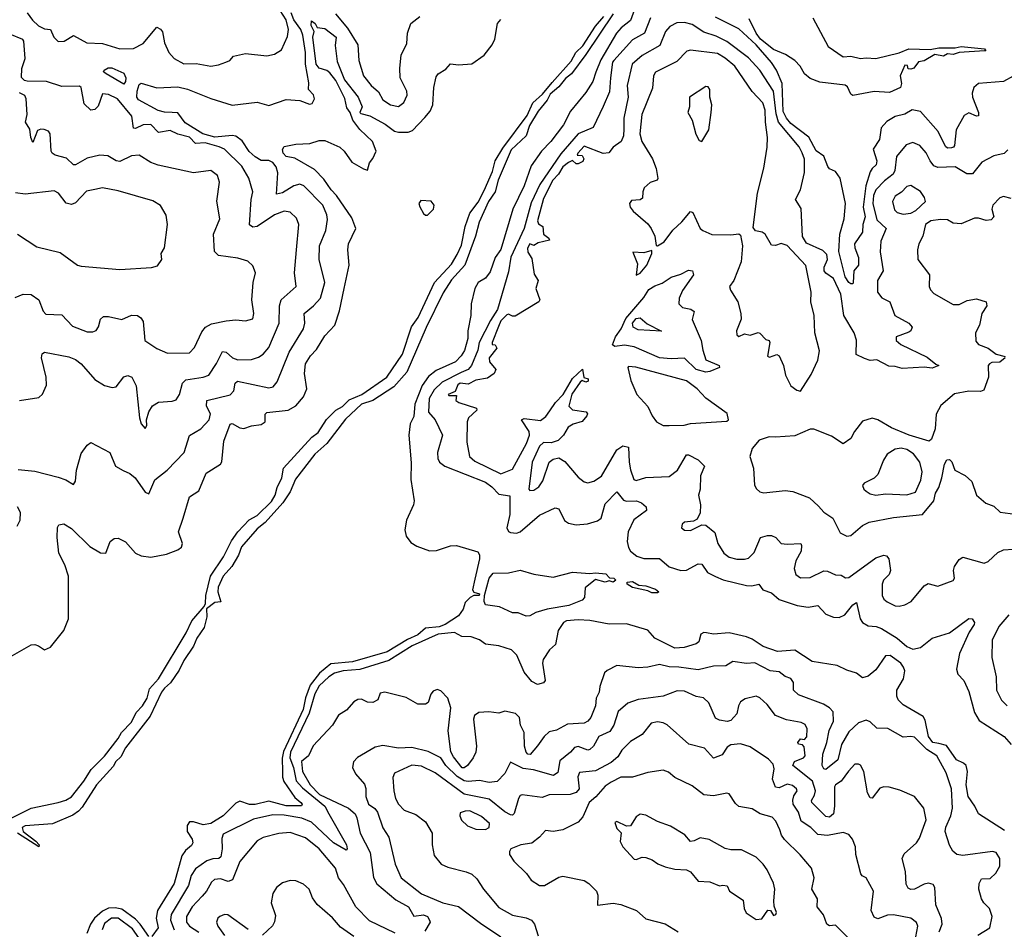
# Model space of a CAD drawing. Extents: x 1552033 to 1694788, y 811965 to 917215.
# Tile 129 of 256: x 1613456 to 1618549, y 833878 to 838585. Entities that reach past the tile are written whole.
import ezdxf

# ---------------------------------------------------------------- set-up
doc = ezdxf.new("R2010")
doc.units = 0

msp = doc.modelspace()

# ---------------------------------------------------------------- linework, layer by layer
at = {"layer": '0CON20XD'}
for points in [[(1613495, 838620.5), (1613522.8, 838582.8), (1613554.4, 838554.4), (1613585, 838538.8), (1613616, 838535), (1613633.1, 838495), (1613655, 838472.5), (1613686.2, 838473.8), (1613735, 838504), (1613803.8, 838465), (1613885, 838462), (1613975, 838434.5), (1614045, 838435.5), (1614095, 838461.9), (1614165, 838546.2), (1614185, 838536.7), (1614195, 838522.5), (1614205.6, 838465), (1614227.3, 838415), (1614255.5, 838385), (1614305, 838357.5), (1614368.4, 838358.4), (1614445, 838345.4), (1614485, 838351.2), (1614523.3, 838365), (1614543.3, 838375), (1614562.7, 838397.3), (1614625, 838410), (1614735, 838398.2), (1614775, 838406.2), (1614810.6, 838429.4), (1614841.1, 838498.9), (1614847.3, 838535), (1614835, 838585.3), (1614709.6, 838779.6)], [(1616645, 838662.7), (1616615, 838580.5), (1616566.6, 838543.4), (1616543, 838515), (1616462.5, 838377.5), (1616436.4, 838313.6), (1616420.7, 838265), (1616385, 838207.9), (1616305, 838112.8), (1616269.1, 838040.9), (1616203, 837955), (1616154.3, 837905.7), (1616101.3, 837828.7), (1616064.9, 837725), (1616006.9, 837605), (1615945, 837396.7), (1615916, 837355), (1615889.4, 837280.6), (1615865, 837247.9), (1615828.2, 837225), (1615810.4, 837195), (1615791.8, 837115), (1615789.2, 837055), (1615773.7, 836975), (1615774.2, 836935), (1615756.5, 836873.5), (1615740.4, 836845), (1615710.5, 836815), (1615609.9, 836770.1), (1615571.3, 836738.7), (1615538.2, 836691.8), (1615499.3, 836595), (1615495, 836531.2), (1615476.7, 836493.3), (1615469.1, 836435), (1615481.4, 836291.4), (1615478.6, 836205), (1615496.2, 836095), (1615493.6, 836075), (1615456.8, 835995), (1615448.7, 835945), (1615455, 835912.9), (1615480.1, 835880.1), (1615510.4, 835860.4), (1615575, 835836.2), (1615612.4, 835837.6), (1615685, 835862), (1615715, 835864.2), (1615825, 835832), (1615835, 835816.7), (1615835.3, 835795.3), (1615810.8, 835690.8), (1615798.5, 835635), (1615805, 835622.3), (1615833.8, 835615), (1615833.3, 835605), (1615805, 835605.5), (1615786, 835595), (1615760.8, 835569.2), (1615750.2, 835535), (1615725, 835500.5), (1615656.1, 835455), (1615626.3, 835443.7), (1615555, 835436.6), (1615515, 835402.4), (1615462.3, 835377.7), (1615356.2, 835313.8), (1615177.4, 835262.6), (1615065, 835251.5), (1615006.6, 835203.4), (1614958, 835142), (1614934.3, 835075.7), (1614923.3, 835015), (1614821.4, 834798.6), (1614814.1, 834764.1), (1614815.5, 834695)], [(1613448.3, 836258.3), (1613535, 836249.2), (1613655, 836218.5), (1613695, 836204.4), (1613735, 836180), (1613745, 836197.5), (1613749.6, 836255), (1613775, 836340), (1613806, 836384), (1613825, 836396.7), (1613923.3, 836345), (1613952, 836275), (1613992.1, 836252.1), (1614026.7, 836236.7), (1614054, 836215), (1614105, 836140), (1614125, 836132.5), (1614155.5, 836204.5), (1614219.4, 836255), (1614306.7, 836345), (1614335, 836432.9), (1614392.4, 836467.6), (1614435.5, 836515), (1614442.5, 836545), (1614422.3, 836585), (1614425, 836615.5), (1614545.3, 836644.7), (1614564.7, 836665.3), (1614570, 836705), (1614583.3, 836715), (1614745, 836680.6), (1614768, 836685), (1614788.1, 836711.9), (1614849.7, 836865), (1614924.7, 836985), (1614930.6, 837015), (1614927.1, 837065), (1614975.2, 837104.8), (1615011.9, 837145), (1615035.3, 837225), (1615005.3, 837345), (1615007.1, 837415), (1615040, 837495), (1615047.8, 837552.2), (1615044.7, 837575), (1615024, 837625), (1614925.5, 837725), (1614905, 837734), (1614875, 837725.8), (1614815, 837688.6), (1614785, 837682.5), (1614792.3, 837792.3), (1614783.6, 837823.6), (1614765, 837847.1), (1614745, 837856), (1614705, 837857.5), (1614675, 837876.2), (1614643.7, 837903.7), (1614607.8, 837957.8), (1614575, 837982.5), (1614555, 837986.7), (1614465, 837977.2), (1614404.3, 837994.3), (1614311.9, 838051.9), (1614275, 838103), (1614245, 838105.9), (1614206.1, 838106.1), (1614172.9, 838115), (1614070.2, 838170.2), (1614062.8, 838185), (1614064.2, 838215.8), (1614075, 838250.8), (1614085, 838257.5), (1614165, 838232.3), (1614275, 838237.2), (1614325, 838226.7), (1614445, 838177.7), (1614555, 838142.3), (1614685, 838158.1), (1614745, 838141.4), (1614835, 838172), (1614905, 838167.5), (1614955, 838148.8), (1614968.8, 838151.2), (1614980.8, 838175), (1614976.4, 838196.4), (1614950, 838225), (1614952.1, 838257.9), (1614934.5, 838354.5), (1614934.5, 838415), (1614920.9, 838505), (1614911.1, 838535), (1614875, 838584.9), (1614860.5, 838620.5)], [(1616526.4, 838615), (1616385, 838405.3), (1616309.8, 838305), (1616278.8, 838281.2), (1616245, 838237.4), (1616200.3, 838199.7), (1616185, 838168.4), (1616137.5, 838112.5), (1616092.8, 838037.2), (1616075.3, 837985), (1615998.9, 837911.1), (1615930.8, 837755), (1615916.3, 837695), (1615881.6, 837645), (1615832.7, 837537.3), (1615813.3, 837465), (1615758.6, 837315), (1615690.1, 837239.9), (1615647.3, 837172.7), (1615558.3, 836991.7), (1615459.1, 836760.9), (1615390.6, 836685), (1615283.6, 836615), (1615224.7, 836595.3), (1615141.8, 836518.2), (1615045, 836392.6), (1614983, 836337)], [(1615090.3, 838615), (1615151.4, 838541.4), (1615204.5, 838455), (1615209.6, 838375), (1615234, 838295), (1615275, 838244.5), (1615312.4, 838212.4), (1615335, 838170.5), (1615375, 838144.5), (1615415, 838135.6), (1615443.3, 838156.7), (1615460.9, 838195), (1615458.2, 838215), (1615424.5, 838285), (1615422.9, 838335), (1615428.5, 838401.5), (1615457.9, 838462.1), (1615462.7, 838515), (1615480, 838565), (1615525, 838601.9)], [(1613395, 835280.5), (1613515, 835350), (1613535, 835352.8), (1613554.4, 835345), (1613585, 835324.6), (1613615, 835338.2), (1613685, 835424), (1613708.9, 835485), (1613709.1, 835705), (1613690, 835765), (1613658.4, 835825), (1613650, 835905), (1613652.3, 835957.7), (1613658.3, 835971.7), (1613685, 835975.6), (1613725, 835952.2), (1613818.4, 835858.4), (1613875, 835825.6), (1613902, 835825), (1613924.7, 835885.3), (1613945, 835900), (1613965, 835902.9), (1614003.4, 835883.4), (1614054.5, 835824.5), (1614085, 835811.4), (1614135, 835803.5), (1614215, 835818.7), (1614275, 835841.8), (1614292.5, 835855), (1614298.5, 835875), (1614277.5, 835935), (1614302, 836005), (1614334.7, 836115.3), (1614382.7, 836147.3), (1614421.6, 836238.4), (1614494.3, 836285), (1614502.4, 836297.6), (1614512.9, 836405), (1614545, 836492.9), (1614555, 836495.9), (1614595, 836473.2), (1614615, 836469.5), (1614655, 836482.9), (1614705, 836490), (1614725.3, 836505), (1614726.3, 836543.7), (1614735, 836553.3), (1614845, 836564.7), (1614885, 836587.8), (1614925, 836633.1), (1614941.9, 836675), (1614929.7, 836755), (1614934.2, 836805), (1614960.3, 836845), (1614992.1, 836877.9), (1615035, 836948.5), (1615086.7, 837005), (1615110.8, 837079.2), (1615135.2, 837195), (1615161.1, 837315), (1615154.1, 837394.1), (1615157.3, 837425), (1615195.2, 837505), (1615175, 837560.5), (1615095.7, 837675.7), (1615067.4, 837705), (1615029.5, 837759.5), (1614980.3, 837810.3), (1614879.1, 837869.1), (1614835, 837877.3), (1614819.2, 837895), (1614815.9, 837914.1), (1614825, 837929.5), (1614885, 837941.1), (1614957.5, 837945), (1615005, 837960.9), (1615035, 837959.7), (1615112.9, 837925), (1615134.1, 837905), (1615175, 837847.5), (1615235, 837812.9), (1615255, 837807.5), (1615266.1, 837843.9), (1615283.6, 837866.4), (1615300, 837905), (1615281.2, 837955), (1615215, 838018), (1615179.6, 838065), (1615165.9, 838105), (1615148.7, 838128.7), (1615137.6, 838177.6), (1615090.8, 838270.8), (1615060.4, 838310.4), (1615045, 838322), (1615005, 838335.4), (1614989.5, 838355), (1614972, 838495), (1614978.6, 838525), (1614964.2, 838555), (1614965, 838580), (1614985, 838565.7), (1614995.6, 838545.6), (1615035, 838540), (1615094, 838495), (1615088.6, 838451.4), (1615098.3, 838368.3), (1615136.6, 838275), (1615207, 838185), (1615227.9, 838135), (1615215.6, 838105), (1615220, 838100), (1615267.7, 838087.7), (1615345.9, 838045), (1615395, 838008.4), (1615415, 838003.9), (1615465, 838003.8), (1615488.5, 838011.5), (1615551.2, 838078.8), (1615578.7, 838111.3), (1615593.8, 838145), (1615597.8, 838235), (1615610.7, 838289.3), (1615620, 838305), (1615660, 838330), (1615685, 838357.1), (1615725, 838351.2), (1615795, 838356.2), (1615857.9, 838402.1), (1615900.8, 838455), (1615914.3, 838485), (1615926.7, 838565), (1615945, 838586.2)], [(1613405, 834450.5), (1613514.9, 834505.1), (1613655, 834533.9), (1613695, 834546.4), (1613725, 834564.2), (1613788.3, 834645), (1613826.5, 834705), (1613895.1, 834774.9), (1613966.1, 834865), (1613983.7, 834896.3), (1614035, 834950.4), (1614059.3, 835000.7), (1614091.6, 835035), (1614115.5, 835074.5), (1614128.1, 835121.9), (1614173.9, 835175), (1614317, 835413), (1614347.4, 835475), (1614411.1, 835548.9), (1614418.1, 835565), (1614419.3, 835605), (1614443, 835705), (1614510.3, 835805), (1614551.4, 835888.6), (1614584.9, 835935.1), (1614643.2, 835996.8), (1614685, 836019.1), (1614758.3, 836091.7), (1614777.8, 836125), (1614787.6, 836165), (1614812.8, 836215), (1614820.8, 836265), (1614966.8, 836425), (1615000.6, 836449.4), (1615043.3, 836516.7), (1615091.9, 836565), (1615125.6, 836584.4), (1615161.2, 836618.8), (1615225.1, 836644.9), (1615355.1, 836734.9), (1615436, 836854), (1615483.5, 836996.5), (1615517.1, 837045), (1615602.4, 837225), (1615690, 837320), (1615719.2, 837370.8), (1615741.1, 837418.9), (1615760.6, 837515), (1615785, 837583.8), (1615828.2, 837641.8), (1615858.7, 837701.3), (1615901, 837799), (1615915, 837854.5), (1615955, 837920.5), (1616080.3, 838089.7), (1616111, 838155), (1616160.5, 838199.5), (1616209.8, 838260.2), (1616308.6, 838371.4), (1616332.8, 838415), (1616369.2, 838450.8), (1616435, 838552.7), (1616477.9, 838602.1)], [(1616718.1, 838595), (1616688.4, 838515), (1616625, 838481.6), (1616529.6, 838375), (1616523.1, 838365), (1616511.9, 838285), (1616507.6, 838212.4), (1616473.9, 838136.1), (1616422.1, 838027.9), (1616345, 837995.3), (1616255, 837890.5), (1616146.7, 837733.3), (1616102.3, 837637.7), (1616065, 837505.5), (1615996.6, 837356.6), (1615985, 837280.6), (1615927.9, 837085), (1615890.5, 837029.5), (1615833.3, 836915), (1615825, 836874.5), (1615792.9, 836795), (1615775, 836775.5), (1615740.1, 836759.9), (1615641.1, 836708.9), (1615600.2, 836669.8), (1615574.6, 836625), (1615570.6, 836555), (1615604.5, 836515), (1615643.2, 836435), (1615617.9, 836345), (1615618.5, 836315), (1615627.8, 836295), (1615654.7, 836274.7), (1615865, 836192.3), (1615898.6, 836168.6), (1615935, 836129.2), (1615991.7, 836121.7), (1615991.4, 836025), (1615975.4, 835955.4), (1615985, 835937.1), (1615995, 835932.2), (1616025, 835928.2), (1616045, 835935.5), (1616145, 836021.8), (1616225, 836060), (1616245, 836054), (1616274.5, 835994.5), (1616295, 835980), (1616335, 835970.6), (1616393.8, 835976.2)], [(1618567.8, 837912.2), (1618547.6, 837892.4), (1618495, 837880.6), (1618432.3, 837847.7), (1618385, 837788.5), (1618355, 837787.2), (1618295, 837824.4), (1618205, 837820.8), (1618185, 837829.2), (1618164.6, 837855), (1618145, 837895.6), (1618112.5, 837935), (1618075, 837949.5), (1618042, 837938), (1617991.9, 837878.1), (1617982.4, 837805), (1617974.2, 837785.8), (1617928.4, 837751.6), (1617884.8, 837705), (1617873, 837675), (1617869.2, 837635), (1617889.4, 837549.4), (1617937.3, 837505), (1617910.2, 837439.8), (1617906.6, 837383.4), (1617921.8, 837285), (1617892.2, 837235), (1617892.7, 837175), (1617915, 837146), (1617956, 837125), (1617982, 837055), (1618054.6, 837014.6), (1618071.4, 836995), (1618065, 836976), (1618055, 836967.5), (1617990, 836945), (1617988.6, 836925), (1618014, 836905), (1618149.7, 836839.7), (1618195, 836801.9), (1618210, 836795), (1618175, 836782), (1618135, 836787.7), (1618019.7, 836779.7), (1617985, 836791.3), (1617952.2, 836792.2), (1617890, 836825), (1617855, 836822.5), (1617825, 836831.2), (1617782.9, 836852.9), (1617785, 836927.5), (1617772.5, 836965), (1617719.3, 837055), (1617704.1, 837165), (1617665, 837246.2), (1617625, 837273.1), (1617617, 837285), (1617617.6, 837305), (1617634, 837345), (1617630.2, 837370.2), (1617610.3, 837390.3), (1617525, 837429.2), (1617505, 837463.1), (1617498.4, 837608.4), (1617469.4, 837655), (1617495, 837704.2), (1617515.4, 837795), (1617515, 837863.3), (1617503, 837897), (1617487, 837927), (1617381.5, 838055), (1617368.2, 838098.2), (1617355.5, 838215), (1617284.1, 838325), (1617225, 838388.6), (1617112.8, 838472.8), (1617059.3, 838499.3), (1616995, 838521.1), (1616935, 838561.3), (1616895, 838570.9), (1616855, 838569.2), (1616819.5, 838550.5), (1616796, 838524), (1616767.9, 838452.1), (1616675, 838400.9), (1616624.8, 838355.2), (1616598.7, 838245), (1616604.2, 838185), (1616581.3, 838075), (1616580.1, 838020.1), (1616578.8, 837985), (1616566.7, 837955), (1616525, 837925.6), (1616503.4, 837896.6), (1616473.8, 837893.8), (1616375, 837930.8), (1616342.5, 837895), (1616340, 837885), (1616365, 837882.5), (1616373.8, 837865), (1616368.6, 837851.4), (1616345, 837840), (1616335, 837840), (1616316, 837856), (1616295, 837846.1), (1616265, 837823.1), (1616243.8, 837786.2), (1616213.9, 837755), (1616165, 837660), (1616134.3, 837545), (1616139.5, 837529.5), (1616161.2, 837515), (1616165.7, 837475.7), (1616192.5, 837455), (1616196.2, 837443.8), (1616138.6, 837431.4), (1616115, 837416.7), (1616095, 837426.2), (1616083.3, 837403.3), (1616085, 837382.5), (1616105, 837350), (1616117.7, 837267.7), (1616138, 837235), (1616125.7, 837194.3), (1616146.9, 837135), (1616140.8, 837125), (1616018.7, 837051.3), (1616005, 837051.4), (1615985, 837062.2), (1615975, 837058.2), (1615945, 837026.7), (1615932, 836998), (1615900, 836915), (1615900, 836905), (1615915, 836902.5), (1615923.3, 836885), (1615884.2, 836835), (1615885.7, 836815), (1615919.2, 836775), (1615910, 836755), (1615875, 836731.1), (1615815, 836720.6), (1615775, 836698.9), (1615735, 836704.3), (1615722.9, 836695), (1615708.8, 836661.2), (1615672.5, 836645), (1615675, 836640), (1615715, 836640), (1615712.5, 836615), (1615727.5, 836605), (1615818.9, 836575), (1615821.1, 836565), (1615777.5, 836525), (1615770.5, 836505), (1615768.3, 836398.3), (1615782.2, 836325), (1615811.1, 836301.1), (1615945, 836235.3), (1616005, 836258.7), (1616077.3, 836392.7), (1616092.3, 836435), (1616091.1, 836455), (1616051.4, 836515), (1616065, 836520.9), (1616149.1, 836510.9), (1616177.9, 836532.1), (1616198, 836562), (1616228, 836605), (1616266.7, 836645), (1616315, 836728.2), (1616367, 836777), (1616373.3, 836733.3), (1616396.4, 836726.4), (1616396.2, 836715), (1616385, 836710), (1616365, 836717.5), (1616355, 836710), (1616311.9, 836648.1), (1616295.9, 836585.9), (1616315.7, 836565.7), (1616386.4, 836556.4), (1616392.7, 836545), (1616390.4, 836535), (1616365, 836505.9), (1616318.1, 836491.9), (1616293.3, 836476.7), (1616269.6, 836435), (1616242.1, 836407.9), (1616205, 836395.3), (1616165, 836396.7), (1616145, 836378), (1616107.5, 836295), (1616090, 836155), (1616095, 836148.1), (1616115, 836150), (1616141.7, 836168.3), (1616161.3, 836198.7), (1616194.7, 836295.3), (1616215, 836311.4), (1616245, 836317.5), (1616275, 836299.2), (1616345, 836217.1), (1616375, 836194.3)], [(1618595, 838293.9), (1618545.3, 838264.7), (1618414.4, 838255.6), (1618391.8, 838235), (1618382.9, 838205), (1618384.8, 838184.8), (1618414.4, 838105), (1618415, 838087.5), (1618405, 838085.8), (1618365, 838104.2), (1618340.9, 838089.1), (1618298.9, 838015), (1618290.9, 837935), (1618285.6, 837925), (1618275, 837921.8), (1618255, 837921.1), (1618245, 837928.9), (1618206.7, 838006.7), (1618115, 838110.2), (1618071.5, 838118.5), (1618035, 838096), (1617985, 838083.8), (1617941.4, 838058.6), (1617912.5, 838025), (1617903.8, 837965), (1617871.3, 837915), (1617889.8, 837855), (1617885.9, 837834.1), (1617865, 837816), (1617855, 837798.2), (1617833.3, 837725), (1617818.7, 837615), (1617829.5, 837565), (1617816.2, 837525), (1617815.9, 837485), (1617774.4, 837425), (1617775.2, 837405), (1617794.2, 837355), (1617795.3, 837315), (1617771.2, 837285), (1617767.8, 837225), (1617765, 837218.8), (1617755, 837217.8), (1617744, 837225), (1617724.8, 837255), (1617693, 837385), (1617698.9, 837475), (1617720.5, 837555), (1617728.2, 837635), (1617700, 837765), (1617675, 837800), (1617645, 837814.2), (1617635.4, 837825.4), (1617615, 837878.8), (1617575, 837907.1), (1617537.8, 837977.8), (1617445, 838048.8), (1617421.5, 838075), (1617405, 838110), (1617399, 838255), (1617371.2, 838325), (1617345, 838363.3), (1617265.2, 838455), (1617175, 838537.5), (1617055, 838599.1)], [(1617558.1, 838595), (1617637.1, 838447.1), (1617715, 838393.8), (1617755, 838397.5), (1617805, 838384), (1617835, 838387.3), (1617884.6, 838384.6), (1618005, 838413.8), (1618055, 838434.1), (1618165, 838430.6), (1618210.4, 838439.6), (1618295, 838439.1), (1618325, 838446.2), (1618446.7, 838435), (1618452.5, 838425), (1618446.5, 838423.5), (1618314.4, 838415.6), (1618285, 838405.8), (1618255, 838408.6), (1618235, 838396), (1618190, 838405), (1618135, 838373.3), (1618105, 838366.7), (1618080, 838335), (1618065, 838330), (1618051.7, 838331.7), (1618048.3, 838348.3), (1618035, 838350), (1618010, 838295), (1618017.5, 838255), (1618012.5, 838235), (1617955, 838208.1), (1617875, 838213.5), (1617765, 838193.6), (1617755, 838200.5), (1617737.6, 838237.6), (1617725, 838247.3), (1617595, 838262.5), (1617545, 838281.5), (1617514.7, 838304.7), (1617492.7, 838345), (1617465.5, 838375), (1617416.9, 838405), (1617355, 838431.9), (1617287.5, 838485), (1617265.7, 838515), (1617229.6, 838589.6)], [(1613455.8, 836614.2), (1613555, 836630), (1613575, 836646.7), (1613595.5, 836694.5), (1613592.7, 836735), (1613568.9, 836835), (1613573.3, 836856.7), (1613585, 836864.2), (1613710.1, 836840.1), (1613745, 836826.2), (1613773.8, 836803.8), (1613844.2, 836724.2), (1613895, 836692.5), (1613935, 836681.4), (1613955, 836685.8), (1613995, 836738), (1614015, 836744), (1614036, 836735), (1614058.9, 836691.1), (1614075.8, 836525.8), (1614085, 836493.3), (1614105, 836470), (1614113.3, 836485), (1614112, 836515), (1614123.6, 836556.4), (1614142.4, 836587.6), (1614175, 836605.6), (1614245, 836611.5), (1614265, 836618.9), (1614283.1, 836645), (1614297.9, 836705), (1614315, 836721.2), (1614405.2, 836734.8), (1614434.2, 836745.8), (1614474.2, 836805.8), (1614505, 836868.6), (1614525, 836865.5), (1614556.7, 836835), (1614585.3, 836824.7), (1614655, 836827.3), (1614691.3, 836838.7), (1614716.1, 836853.9), (1614745, 836888.9), (1614798.7, 837015), (1614800.9, 837105), (1614808.8, 837135), (1614886, 837205), (1614877.8, 837275), (1614888.4, 837395), (1614899.5, 837525), (1614888.8, 837558.8), (1614855, 837589.5), (1614825, 837594.6), (1614775, 837575.2), (1614685, 837514.7), (1614662.5, 837512.5), (1614645, 837524.3), (1614652.8, 837655), (1614661.8, 837695), (1614640.9, 837765), (1614605, 837827.3), (1614515, 837914.6), (1614488.2, 837928.2), (1614415, 837948.3), (1614365, 837944.8), (1614335, 837978.2), (1614275, 837992.7), (1614235, 838012.7), (1614175, 838002.2), (1614135, 838043.1), (1614095, 838040.5), (1614055, 838022), (1614045, 838024.4), (1614036.9, 838086.9), (1613961.8, 838175), (1613915, 838198.1), (1613885, 838202), (1613862.4, 838137.6), (1613845, 838120), (1613825, 838116.9), (1613790.4, 838150.4), (1613774.3, 838234.3), (1613765, 838241.9), (1613675, 838240.5), (1613595, 838265.1), (1613495, 838266.7), (1613481, 838271), (1613466.3, 838286.3), (1613466.6, 838333.4), (1613484.6, 838385), (1613477.8, 838475), (1613472.2, 838482.2), (1613405, 838510.6)], [(1617495, 836663.3), (1617550.5, 836749.5), (1617585, 836823.1), (1617592.5, 836872.5), (1617569.4, 836965), (1617565.7, 837054.3), (1617548.2, 837125), (1617549.2, 837175), (1617522.9, 837312.9), (1617425, 837417.1), (1617395, 837426.9), (1617365, 837417.5), (1617345, 837418.8), (1617312, 837475), (1617296.7, 837485), (1617262.6, 837492.6), (1617250.5, 837510.5), (1617272.3, 837687.7), (1617305, 837816.7), (1617323.1, 837925), (1617324.5, 837975), (1617313.3, 838055), (1617312.4, 838117.6), (1617300.3, 838155), (1617243.9, 838213.9), (1617154.2, 838345), (1617105, 838387.1), (1617065, 838410.7), (1616925, 838426.9), (1616906.9, 838423.1), (1616855, 838368.2), (1616745, 838313.3), (1616733.8, 838295), (1616729.7, 838230.3), (1616673.3, 838095), (1616663.2, 837995), (1616673.7, 837955), (1616728.8, 837865), (1616748.6, 837815), (1616756, 837764), (1616752.5, 837755), (1616716.8, 837743.2), (1616686, 837715), (1616678.8, 837695), (1616677.7, 837662.3), (1616665, 837653.8), (1616620.5, 837649.5), (1616610, 837635), (1616614.4, 837615), (1616628.9, 837595), (1616705, 837528.5), (1616722.9, 837505), (1616740.6, 837465), (1616747.3, 837417.3), (1616754.4, 837414.4), (1616789.5, 837435), (1616834.2, 837495.8), (1616880.9, 837539.1), (1616925, 837592), (1616937.3, 837587.3), (1616976.2, 837505), (1616990, 837495), (1617035.8, 837474.2), (1617135, 837472.5), (1617175, 837477.5), (1617185, 837470), (1617195.3, 837415), (1617188.3, 837331.7), (1617149.2, 837235), (1617128.1, 837205), (1617133.3, 837185), (1617170.6, 837125), (1617186.7, 837065), (1617187.3, 837035), (1617162.9, 836975), (1617164.5, 836955), (1617175, 836946), (1617205, 836960), (1617235, 836953.3), (1617275, 836966), (1617285, 836963.8), (1617315, 836931.2), (1617332.5, 836925), (1617335.8, 836915), (1617323.6, 836843.6), (1617335, 836839.2), (1617372, 836852), (1617383.8, 836845), (1617407.5, 836795), (1617416.2, 836745), (1617445, 836691.2), (1617475, 836668.8), (1617495, 836663.3)], [(1613995, 838251.4), (1613903.8, 838305), (1613890, 838315), (1613892.5, 838325), (1613914.3, 838335.7), (1613933, 838337), (1613995, 838308.6), (1614005.4, 838285), (1614004.4, 838265), (1613995, 838251.4)], [(1613433, 837147), (1613475, 837165.7), (1613515, 837162.5), (1613555, 837135.8), (1613577, 837077), (1613592.2, 837062.2), (1613675, 837058.1), (1613729.8, 836999.8), (1613805, 836969.4), (1613835, 836969.4), (1613852.5, 836977.5), (1613864.6, 836995.4), (1613875, 837036.2), (1613890.5, 837049.5), (1613915, 837049.5), (1613985, 837033.5), (1614035, 837056.9), (1614065.3, 837055.3), (1614083, 837043), (1614095, 837023.3), (1614104.3, 836925), (1614165, 836884.4), (1614220.5, 836860.5), (1614335, 836861.9), (1614360.9, 836889.1), (1614399.1, 836970.9), (1614416.7, 836995), (1614447.8, 837012.2), (1614525, 837027.8), (1614575, 837032.9), (1614625, 837026.9), (1614662.5, 837037.5), (1614667.5, 837065), (1614656.5, 837135), (1614663.5, 837225), (1614675.8, 837275), (1614662.1, 837312.1), (1614636.3, 837336.3), (1614585, 837352.1), (1614485, 837364.6), (1614463.5, 837385), (1614459.5, 837475), (1614492.2, 837555), (1614475.6, 837645.6), (1614488.9, 837745), (1614478.9, 837778.9), (1614445, 837804.2), (1614355, 837792.2), (1614173, 837833), (1614135, 837845.6), (1614075, 837884.3), (1614035, 837881.5), (1613975, 837852.2), (1613955, 837854.6), (1613911.4, 837881.4), (1613870, 837885), (1613805, 837868.9), (1613745, 837834.6), (1613734.7, 837834.7), (1613698.4, 837868.4), (1613640, 837885), (1613624.2, 837895), (1613618.6, 837905), (1613614.4, 837995), (1613605, 838008.2), (1613583.6, 838016.4), (1613565, 838018.5), (1613548.6, 838011.4), (1613525, 837950), (1613513.8, 837975), (1613508.8, 838018.8), (1613486, 838055), (1613494.7, 838095.3), (1613490.4, 838175), (1613483.7, 838193.7), (1613455, 838207.7)], [(1616985, 837954.2), (1617020.6, 838015), (1617033.2, 838105), (1617035.6, 838145.6), (1617025.8, 838185), (1617025.7, 838225), (1617017.3, 838237.3), (1617005, 838240), (1616921.2, 838185), (1616920, 838135), (1616912.5, 838105), (1616934, 838065), (1616953.2, 837993.2), (1616970.9, 837960.9), (1616985, 837954.2)], [(1613445, 837475.8), (1613545, 837409.4), (1613665, 837381.1), (1613755, 837315.7), (1613775, 837309.4), (1613975, 837292.5), (1614137.3, 837302.7), (1614168.3, 837311.7), (1614191.2, 837345), (1614188.8, 837375), (1614205.7, 837404.3), (1614221.4, 837525), (1614214.4, 837574.4), (1614185, 837623.8), (1614145, 837648.6), (1613965, 837699.1), (1613885, 837714.5), (1613845, 837706.7), (1613802.6, 837697.4), (1613745, 837637.3), (1613725, 837628.7), (1613695.9, 837635.9), (1613657.9, 837687.9), (1613635, 837699.4), (1613485, 837682), (1613435, 837689.2)], [(1618025, 837579.7), (1618065, 837584.2), (1618091.5, 837598.5), (1618140.9, 837645), (1618136.2, 837665), (1618116.1, 837696.1), (1618065, 837727.8), (1618045, 837722.9), (1618017.8, 837692.2), (1617985, 837672.1), (1617969.6, 837645), (1617981.5, 837601.5), (1617995, 837587.3), (1618025, 837579.7)], [(1615555, 837573.1), (1615565, 837574.3), (1615597.1, 837605), (1615600, 837625), (1615585, 837646.2), (1615530.5, 837649.5), (1615520.8, 837635), (1615525, 837616.7), (1615545, 837582.5), (1615555, 837573.1)], [(1618585, 837660.4), (1618545, 837670), (1618525, 837664.3), (1618489.2, 837625), (1618484.2, 837605), (1618495.2, 837565), (1618480.7, 837549.3), (1618455, 837545.9), (1618415, 837558.4), (1618395, 837558.4), (1618325, 837529.1), (1618285, 837532.5), (1618255, 837550.5), (1618218.9, 837551.1), (1618168, 837545), (1618141.1, 837525), (1618127.1, 837465), (1618106, 837425), (1618100, 837395), (1618101.5, 837345), (1618161.4, 837265), (1618160.6, 837205), (1618166.6, 837186.6), (1618185, 837169.2), (1618285, 837110.8), (1618315, 837111.4), (1618357, 837133), (1618405, 837141.5), (1618455.3, 837125.3), (1618457.9, 837105), (1618432.1, 837065), (1618420, 837005), (1618400.5, 836965), (1618401.9, 836921.9), (1618414.7, 836904.7), (1618465.2, 836885.2), (1618506.7, 836855), (1618553.1, 836843.1)], [(1616645, 837263.8), (1616665, 837274.2), (1616700, 837315), (1616725.5, 837375.5), (1616725, 837391.2), (1616685, 837379.2), (1616627, 837383), (1616651.7, 837321.7), (1616645, 837263.8)], [(1617005, 836761.7), (1616955, 836775.1), (1616895, 836834.4), (1616825, 836830), (1616765, 836835.3), (1616635, 836892.9), (1616585, 836900.8), (1616534.7, 836894.7), (1616522.1, 836902.1), (1616537.1, 836945), (1616566.6, 836985), (1616590.6, 837039.4), (1616685, 837148.3), (1616710.6, 837189.4), (1616741.6, 837208.4), (1616778.9, 837221.1), (1616825, 837253.6), (1616875, 837268.2), (1616915, 837290), (1616935.8, 837285), (1616941.8, 837265), (1616885, 837184.3), (1616867.5, 837145), (1616865.7, 837115.7), (1616885, 837095.7), (1616926.7, 837086.7), (1616944.4, 837075), (1616934.7, 837034.7), (1616981.2, 836925), (1616990, 836875), (1617005, 836824.5), (1617073.8, 836795), (1617076.2, 836785), (1617025, 836764), (1617005, 836761.7)], [(1616775, 836974.2), (1616655, 836980.5), (1616629, 836995), (1616626.2, 837015), (1616645, 837038.4), (1616665, 837042.9), (1616701.7, 837011.7), (1616775, 836974.2)], [(1618552.7, 836835), (1618526.3, 836813.7), (1618485, 836811.2), (1618471.9, 836805), (1618465.6, 836795), (1618467.8, 836735), (1618442.2, 836667.8), (1618425, 836660.6), (1618365, 836662.2), (1618291.3, 836648.7), (1618221.2, 836588.8), (1618196.7, 836543.3), (1618191.4, 836468.6), (1618172.5, 836415), (1618160, 836405), (1618056.9, 836435), (1617965, 836473.8), (1617895, 836514.4), (1617865, 836523.1), (1617815, 836507.3), (1617774.4, 836455), (1617755, 836417.5), (1617715, 836390), (1617655, 836430.8), (1617563.6, 836466.4), (1617545, 836466.2), (1617465, 836431.2), (1617365, 836424.2), (1617332.5, 836427.5), (1617281.2, 836408.8), (1617244.5, 836365.5), (1617233.3, 836325), (1617251.9, 836265), (1617256, 836176), (1617267.3, 836157.3), (1617285, 836141.2), (1617305, 836136), (1617415, 836148.9), (1617455, 836142.9), (1617541.3, 836111.3), (1617587.5, 836067.5), (1617615, 836036.5), (1617661.4, 836005), (1617700, 835930), (1617735, 835911.9), (1617755, 835916.7), (1617815, 835967.8), (1617850, 835985), (1617975, 836009.6), (1618125, 836024.6), (1618183.4, 836095), (1618192.7, 836135), (1618209.7, 836165), (1618226, 836215), (1618239.2, 836285), (1618252.3, 836307.7), (1618265, 836310), (1618277.7, 836297.7), (1618293.7, 836253.7), (1618346.6, 836226.6), (1618380, 836195), (1618405, 836124), (1618453.1, 836083.1), (1618495, 836068), (1618526.7, 836036.7), (1618605, 836026.2)], [(1616784.6, 836484.6), (1616815, 836484.8), (1616893.7, 836486.3), (1616925, 836495.6), (1617113, 836507), (1617122.5, 836515), (1617115, 836547.5), (1617005, 836626), (1616960.5, 836675), (1616905, 836716.5), (1616642.6, 836787.4), (1616605, 836790), (1616600.8, 836785), (1616617.4, 836717.4), (1616648, 836645), (1616705, 836583.8), (1616726.7, 836535), (1616750.4, 836505), (1616784.6, 836484.6)], [(1616375, 836194.3), (1616395, 836188.6), (1616425, 836196.5), (1616465, 836223.6), (1616545, 836358.9), (1616575, 836380.6), (1616605, 836373.8), (1616607.7, 836295), (1616615.6, 836255.6), (1616632.9, 836205), (1616645, 836200), (1616695, 836216.2), (1616815, 836222.2), (1616858.8, 836255), (1616905, 836333.3), (1616915, 836334), (1616965, 836307.1), (1616998, 836275), (1616978.1, 836225), (1616975.5, 836155), (1616967.5, 836125), (1616977.1, 836075), (1616976.2, 836033.8), (1616959.8, 836000.2), (1616940.5, 835989.5), (1616894.3, 835985), (1616881.9, 835975), (1616879.2, 835955), (1616895, 835943.1), (1616925, 835942.5), (1616985, 835972), (1617005, 835970), (1617052, 835932), (1617066.4, 835875), (1617097.5, 835825), (1617125, 835803.5), (1617165, 835793.4), (1617205, 835793.2), (1617225, 835799.5), (1617255, 835827.8), (1617288.1, 835905), (1617323.7, 835916.3), (1617345, 835916.4), (1617366.5, 835906.5), (1617395, 835874.3), (1617425, 835870.4), (1617495.8, 835875), (1617500.6, 835865), (1617498.4, 835835), (1617470.6, 835785), (1617462.2, 835745), (1617471.1, 835715), (1617495, 835697.8), (1617545, 835698.5), (1617615, 835733.8), (1617635, 835732.1), (1617675, 835713.3), (1617705, 835710.8), (1617726.7, 835696.7), (1617745, 835697.9), (1617885, 835801.1), (1617925, 835814.4), (1617940, 835810), (1617951.1, 835795), (1617960, 835735), (1617953.5, 835715), (1617923.1, 835685), (1617916.6, 835663.4), (1617916.9, 835605), (1617925, 835587.1), (1617943.4, 835573.4), (1617985, 835552.1), (1618005, 835550), (1618035, 835556.9), (1618066.3, 835573.7), (1618135, 835655.4), (1618155, 835667.1), (1618173, 835663), (1618205, 835654.2), (1618285, 835682.9), (1618290.5, 835695), (1618286.7, 835735), (1618291.1, 835755), (1618315, 835791.9), (1618335, 835804.4), (1618445, 835773.5), (1618465, 835780.9), (1618515, 835828.8), (1618545, 835841.5), (1618595, 835845.4)], [(1614983, 836337), (1614883, 836207), (1614855, 836141.4), (1614817.1, 836085), (1614726.2, 835983.8), (1614685, 835950.4), (1614603.1, 835856.9), (1614587.4, 835815), (1614553.3, 835755), (1614508.9, 835705), (1614482.1, 835647.9), (1614481.5, 835625), (1614497, 835573), (1614465, 835569.2), (1614423.3, 835536.7), (1614423.8, 835495), (1614409.9, 835440.1), (1614372.3, 835385), (1614355.9, 835344.1), (1614305, 835268.8), (1614280.4, 835219.6), (1614236.7, 835153.3), (1614205, 835126.3), (1614190.3, 835105), (1614130.6, 834980.6), (1614003.5, 834816.5), (1613979.5, 834770.5), (1613953.2, 834746.8), (1613939.3, 834720.8), (1613852.9, 834625), (1613780, 834510), (1613760.7, 834489.3), (1613731.3, 834468.7), (1613626.4, 834423.6), (1613485, 834412.8), (1613469.1, 834405), (1613474, 834384), (1613539.1, 834335), (1613557.8, 834315), (1613555.9, 834304.1), (1613444.6, 834375)], [(1617885, 836124.7), (1617935, 836130.9), (1618045, 836126.3), (1618089.2, 836140.8), (1618117.5, 836202.5), (1618124, 836245), (1618112.6, 836295), (1618078.4, 836338.4), (1618045, 836360.9), (1618015, 836368.6), (1617985, 836362.7), (1617943.6, 836336.4), (1617923.6, 836306.4), (1617895, 836232.2), (1617875, 836212.2), (1617823.7, 836186.3), (1617816, 836175), (1617822, 836155), (1617833.8, 836145), (1617855, 836132.2), (1617885, 836124.7)], [(1616393.8, 835976.2), (1616445, 835992.7), (1616464.4, 836005), (1616485, 836079.1), (1616545, 836141.4), (1616578.4, 836098.4), (1616595, 836093.4), (1616646, 836095), (1616672.5, 836085), (1616696.2, 836065), (1616697.5, 836045), (1616632.3, 835997.7), (1616604, 835935), (1616598.1, 835885), (1616604.4, 835854.4), (1616615.8, 835835.8), (1616648.5, 835808.5), (1616685, 835796.6), (1616765, 835797.1), (1616815, 835754.6), (1616875, 835735.4), (1616905, 835737.3), (1616965, 835768.9), (1616985, 835767.1), (1617014.3, 835724.3), (1617055, 835703.1), (1617095, 835687.2), (1617215, 835656.9), (1617243.8, 835656.2), (1617280, 835665), (1617300, 835635), (1617345, 835620), (1617384.4, 835585), (1617476.9, 835553.1), (1617534.2, 835545.8), (1617585, 835554), (1617625, 835508.4), (1617665, 835493.1), (1617695, 835492), (1617724.3, 835505.7), (1617765, 835556.9), (1617785, 835570), (1617804, 835485), (1617815.5, 835465), (1617845, 835449.1), (1617886.7, 835445), (1617914, 835435), (1617995.4, 835385.4), (1618045, 835341.7), (1618075, 835327.7), (1618115, 835335.7), (1618175, 835385.6), (1618265, 835412.3), (1618365, 835486.7), (1618382, 835485), (1618394.4, 835465), (1618392.5, 835455), (1618367.2, 835415), (1618316.8, 835305), (1618301.1, 835225), (1618308.2, 835198.2), (1618339.5, 835165), (1618365, 835109.2), (1618395, 834999.2), (1618418.1, 834958.1), (1618548, 834875), (1618584.4, 834834.4)], [(1613443.8, 835965), (1613458.5, 835995), (1613461.1, 836035), (1613445.6, 836065)], [(1616075, 835498.5), (1616035, 835515.7), (1616005, 835516.2), (1615937.1, 835547.1), (1615865, 835558.1), (1615859.2, 835575), (1615860.4, 835605), (1615884.6, 835695.4), (1615905, 835720.4), (1615985, 835723.2), (1616045, 835736.4), (1616115, 835716.7), (1616215, 835700), (1616315, 835726.6), (1616405, 835719.2), (1616435, 835723.3), (1616487.1, 835717.1), (1616506.3, 835696.3), (1616530, 835695), (1616540, 835685), (1616525, 835674.6), (1616505, 835681.2), (1616485, 835673.8), (1616435, 835687.5), (1616380.8, 835645), (1616377.8, 835595), (1616365, 835581.1), (1616296.5, 835553.5), (1616185.2, 835534.8), (1616125, 835518.2), (1616095, 835499.5), (1616075, 835498.5)], [(1616725, 835618.8), (1616705, 835629.5), (1616625, 835647.5), (1616597.9, 835665), (1616598.1, 835675), (1616625, 835677.8), (1616659.1, 835659.1), (1616694, 835655), (1616745, 835637.8), (1616761.4, 835625), (1616755, 835620), (1616725, 835618.8)], [(1618572.2, 835505), (1618519.6, 835445), (1618485.5, 835375), (1618484.4, 835285), (1618506.8, 835185), (1618508.5, 835115), (1618535, 835063.1), (1618563.1, 835035)], [(1618550, 834390), (1618414.4, 834475), (1618396, 834516), (1618361.4, 834565), (1618351.1, 834625), (1618358.4, 834695), (1618351.9, 834725), (1618338.5, 834738.5), (1618301.8, 834755), (1618249, 834829), (1618209.8, 834840.2), (1618179.6, 834845), (1618156.7, 834875), (1618140.1, 834960.1), (1618129.9, 834979.9), (1618025, 835039.3), (1617999.8, 835065), (1617992.9, 835085), (1617993.1, 835115), (1618026.9, 835175), (1618033.5, 835215), (1618027.7, 835235), (1618012.7, 835255), (1617958.9, 835295), (1617935, 835293.8), (1617885, 835220.9), (1617845, 835188.9), (1617815, 835180), (1617785, 835203.6), (1617735, 835218.9), (1617685, 835243.1), (1617555, 835264.8), (1617465, 835323.3), (1617375, 835315.3), (1617301.9, 835341.8), (1617245, 835379.4), (1617215, 835391), (1617125, 835412.5), (1617045, 835406.2), (1617007.9, 835412.1), (1616995, 835413.5), (1616979.4, 835405), (1616968.6, 835365), (1616954.6, 835355.4), (1616893.1, 835336.9), (1616845, 835332.2), (1616741.4, 835385), (1616705, 835425.4), (1616595, 835458.2), (1616505, 835457.2), (1616405, 835475.7), (1616345, 835479.7), (1616284.8, 835475.2), (1616268.5, 835465), (1616240.7, 835425), (1616227.8, 835352.2), (1616195.7, 835324.3), (1616163.2, 835275), (1616159.7, 835255), (1616173.7, 835166.3), (1616165, 835154.4), (1616135, 835144.4), (1616105, 835160), (1616065, 835208.7), (1616026.7, 835296.7), (1615999.4, 835325), (1615934.1, 835345.9), (1615865, 835354.5), (1615835, 835376.1), (1615792.2, 835392.2), (1615743.1, 835393.1), (1615704.7, 835414.7), (1615620.8, 835405), (1615485.8, 835345), (1615365, 835269.5), (1615215, 835222.5), (1615130, 835215), (1615085, 835203.5), (1615055.5, 835185), (1615005, 835138), (1614983.3, 835096.7), (1614953.6, 834996.4), (1614857.4, 834795), (1614853, 834765), (1614872.1, 834715), (1614887, 834647), (1614919.5, 834609.5), (1615033.8, 834515), (1615055.6, 834475.6), (1615146.5, 834315), (1615149.6, 834295), (1615145, 834286.9), (1615080.2, 834325), (1614965, 834433.2), (1614915, 834452.6), (1614825, 834468.2), (1614765, 834471), (1614665, 834447.2), (1614509.3, 834370.7), (1614501.8, 834348.2), (1614504, 834295), (1614497, 834253), (1614485.6, 834244.4), (1614455, 834242.2), (1614425, 834231.7), (1614365, 834191.8), (1614343.6, 834156.4), (1614329.1, 834105), (1614239.4, 833955), (1614235.6, 833925), (1614255.6, 833875)], [(1618412.2, 833847.8), (1618473.8, 833885), (1618485.5, 833944.5), (1618471.4, 833985), (1618442, 834015), (1618431.2, 834035), (1618416.2, 834085), (1618418.1, 834115), (1618431.5, 834138.5), (1618475, 834141.1), (1618505, 834168.6), (1618525.2, 834205), (1618525.6, 834245), (1618506.5, 834275), (1618488.5, 834281.5), (1618335, 834260), (1618303.3, 834265), (1618283.2, 834283.2), (1618265, 834313.3), (1618243.6, 834383.6), (1618245.9, 834405.9), (1618272.9, 834465), (1618280.7, 834505), (1618275.4, 834605), (1618248.5, 834688.5), (1618200.5, 834775), (1618148.5, 834808.5), (1618085, 834872.2), (1618065, 834876.5), (1618025, 834871.8), (1617946.4, 834916.4), (1617888.6, 834918.6), (1617855, 834952.2), (1617835, 834960.6), (1617795, 834946.7), (1617745, 834899.2), (1617706.2, 834835), (1617686.9, 834755), (1617625, 834705.7), (1617615, 834708), (1617606.5, 834726.5), (1617610.7, 834785), (1617631.1, 834845), (1617642.7, 834907.3), (1617665.3, 834955), (1617663.2, 835003.2), (1617645, 835023.9), (1617613.4, 835043.4), (1617485, 835092.3), (1617458.6, 835115), (1617458.9, 835155), (1617445, 835176.4), (1617415, 835187.1), (1617385, 835210.5), (1617337.5, 835215), (1617257.9, 835257.9), (1617215, 835252.8), (1617145.5, 835264.5), (1617108.5, 835241.5), (1617045, 835239.1), (1616965, 835220.9), (1616865, 835235.3), (1616815.8, 835235.8), (1616765, 835248.4), (1616705, 835234.6), (1616655, 835231.8), (1616545, 835243.5), (1616495, 835218.2), (1616481.3, 835205), (1616456.5, 835135), (1616452.5, 835105), (1616437.5, 835075), (1616434.6, 835035), (1616409.4, 834975), (1616395, 834955.5), (1616375, 834945.5), (1616289.8, 834940.2), (1616231.9, 834908.1), (1616195, 834899.2), (1616168.9, 834875), (1616135, 834826.9), (1616096.7, 834783.3), (1616085, 834784.6), (1616075, 834795.6), (1616067.2, 834825), (1616065.9, 834895.9), (1616047.1, 834935), (1616040.6, 834975), (1616021.2, 834995), (1615965, 835006.2), (1615934, 834996), (1615883, 835003), (1615830.2, 834999.7), (1615808.8, 834985), (1615803.2, 834965), (1615818.4, 834825), (1615815.3, 834795), (1615801.3, 834765), (1615771.6, 834725), (1615755, 834712.9), (1615745, 834714.3), (1615700.1, 834770.1), (1615686.7, 834796.7), (1615672.3, 834905), (1615686.1, 835025), (1615671.5, 835075), (1615635, 835111.9), (1615615, 835118.5), (1615595, 835110.6), (1615582.2, 835095), (1615568.3, 835051.7), (1615555, 835042.5), (1615515, 835042.5), (1615455, 835077.8), (1615345, 835106), (1615320.7, 835099.3), (1615309.2, 835065), (1615282.3, 835052.3), (1615255, 835053.8), (1615225, 835068.6), (1615205, 835067.1), (1615184, 835055), (1615147.3, 835012.7), (1615105, 834986.7), (1615074.3, 834935), (1614975, 834828.1), (1614949.6, 834775), (1614913.7, 834746.3), (1614918.8, 834695), (1614959.5, 834625), (1615007.8, 834575), (1615156.3, 834505), (1615190.7, 834475), (1615200.3, 834455), (1615217.5, 834375), (1615268.4, 834275), (1615285.6, 834145.6), (1615303.5, 834113.5), (1615401.4, 834031.4), (1615466.9, 833995), (1615495, 833945.8), (1615545, 833952.7), (1615565.4, 833945), (1615575.5, 833925.5), (1615580, 833915), (1615551.7, 833868.3)], [(1617743.3, 834696.7), (1617705.4, 834644.6), (1617676.2, 834625), (1617671.2, 834615), (1617670.7, 834515), (1617664.5, 834475.5), (1617645, 834457.6), (1617625, 834461.6), (1617552.7, 834535), (1617551.1, 834545), (1617567.6, 834572.4), (1617572.3, 834595), (1617557.2, 834645), (1617454.4, 834725), (1617462.8, 834747.2), (1617510.8, 834765), (1617519.6, 834775), (1617512.9, 834822.9), (1617505, 834833.3), (1617485, 834836.7), (1617480, 834845), (1617495, 834863.3), (1617515, 834860), (1617526.6, 834873.4), (1617528.9, 834915), (1617518.5, 834938.5), (1617498.5, 834948.5), (1617421.7, 834961.7), (1617365.5, 834985), (1617321.8, 835041.8), (1617285, 835075.9), (1617265, 835084.1), (1617208.9, 835071.1), (1617185, 835055.6), (1617173.8, 835035), (1617165, 834992.9), (1617135, 834957.8), (1617115, 834953.5), (1617075, 834960), (1617055, 834970.8), (1617020.5, 835050.5), (1616993.4, 835076.6), (1616955, 835083.1), (1616895, 835111.2), (1616857.6, 835112.4), (1616785, 835084.3), (1616655, 835067.1), (1616602.1, 835047.9), (1616551.2, 835005), (1616528.5, 834935), (1616508.8, 834901.2), (1616452.2, 834875), (1616424.6, 834825.4), (1616405, 834807.8), (1616395, 834805.5), (1616345, 834824.7), (1616325, 834819.2), (1616305.3, 834795), (1616250.6, 834749.4), (1616240.2, 834689.8), (1616216.5, 834673.5), (1616113.2, 834703.2), (1616060.1, 834710.1), (1615995, 834743.3), (1615965.6, 834685), (1615925, 834643.1), (1615885, 834637.8), (1615835, 834648.1), (1615775, 834642.2), (1615755, 834647), (1615719.4, 834669.4), (1615660.9, 834725), (1615635, 834765.4), (1615568.4, 834798.4), (1615485, 834818.8), (1615415, 834815.2), (1615335, 834829.5), (1615295, 834820.4), (1615203.6, 834766.4), (1615183.6, 834745), (1615177.1, 834715), (1615193.1, 834683.1), (1615239.8, 834629.8), (1615246.6, 834606.6), (1615246.4, 834565), (1615261.1, 834525), (1615292.7, 834502.7), (1615306.7, 834485), (1615335, 834402.5), (1615366.2, 834355), (1615398.8, 834215), (1615428.9, 834145), (1615535, 834061.8), (1615645, 834014.7), (1615725.8, 833995.8), (1615839, 833909), (1615945, 833838.5)], [(1618091.1, 833838.9), (1618101.1, 833895), (1618095, 833913.3), (1618065.4, 833935.4), (1617975, 833952.8), (1617945, 833951.6), (1617895, 833931.5), (1617875, 833941.4), (1617860.9, 833975), (1617872.9, 834075), (1617835, 834143.8), (1617814.2, 834154.2), (1617806, 834166), (1617780.5, 834265), (1617779.4, 834305), (1617764.3, 834345), (1617745, 834368.5), (1617715, 834379.5), (1617635, 834363.8), (1617585, 834368), (1617547.9, 834405), (1617498, 834438), (1617484.8, 834485), (1617457.1, 834525), (1617455.6, 834545.6), (1617460.6, 834569.4), (1617477.8, 834595), (1617474.3, 834605), (1617453, 834623), (1617425, 834630), (1617385, 834610.5), (1617364.5, 834614.5), (1617350.3, 834655), (1617358.3, 834708.3), (1617352.8, 834732.8), (1617329.1, 834759.1), (1617235, 834822.5), (1617185, 834837.3), (1617135, 834833.3), (1617115, 834821.4), (1617089.1, 834780.9), (1617045, 834764.4), (1616998.1, 834815), (1616916.6, 834836.6), (1616805.9, 834935.9), (1616785, 834946.8), (1616755, 834951.1), (1616721.9, 834945), (1616675, 834886.9), (1616615, 834849.4), (1616571.2, 834805), (1616549.7, 834770.3), (1616515, 834741.1), (1616435, 834699), (1616350.9, 834689.1), (1616343.5, 834666.5), (1616350, 834605), (1616334.8, 834585.2), (1616304.2, 834575.8), (1616195.4, 834574.6), (1616159.2, 834560.8), (1616055, 834574.6), (1616045, 834570.5), (1616035.7, 834554.3), (1616013.1, 834476.9), (1616005, 834469.5), (1615995, 834470.4), (1615965, 834486.2), (1615885, 834551.4), (1615755, 834577.1), (1615605, 834688), (1615535, 834723.1), (1615485, 834726.8), (1615395, 834685.7), (1615386.8, 834663.2), (1615391.5, 834595), (1615400.7, 834555), (1615415, 834525.7), (1615445.3, 834495.3), (1615505, 834472.5), (1615555.6, 834435), (1615589.4, 834375), (1615590, 834315), (1615600.2, 834260.2), (1615635.5, 834215.5), (1615670.8, 834199.2), (1615766.3, 834176.3), (1615795, 834163.1), (1615819.9, 834139.9), (1615855.5, 834085), (1615935, 833990.5), (1616005, 833951.2), (1616075, 833938.2), (1616103.3, 833925), (1616118.5, 833905), (1616138.5, 833845)], [(1614815.5, 834695), (1614815.8, 834665), (1614823.2, 834643.2), (1614880.1, 834560.1), (1614910.3, 834535), (1614916.9, 834525), (1614913.1, 834516.9), (1614835, 834517.9), (1614745, 834541.8), (1614675, 834524.2), (1614645, 834524.5), (1614595, 834540.9), (1614575, 834531.3), (1614508.3, 834465), (1614445, 834424.9), (1614405, 834419), (1614355.5, 834434.5), (1614335, 834434.3), (1614322.5, 834415), (1614323.1, 834385), (1614348.5, 834345), (1614351.1, 834325), (1614345, 834311.4), (1614314, 834286), (1614295, 834259.1), (1614254.9, 834115.1), (1614169.6, 833975), (1614162.6, 833935), (1614172.1, 833885), (1614139.8, 833840.2)], [(1617740, 833835), (1617683.3, 833893.3), (1617675, 833900), (1617645, 833896.7), (1617631.2, 833905), (1617613.8, 833953.8), (1617581.4, 833995), (1617582.5, 834035), (1617553.5, 834085), (1617564.7, 834145), (1617552.1, 834195), (1617493.7, 834263.7), (1617412.5, 834342.5), (1617396.7, 834365), (1617387.5, 834392.5), (1617367.6, 834437.6), (1617348.9, 834458.9), (1617286.4, 834476.4), (1617245, 834501.9), (1617175, 834512.9), (1617158.3, 834528.3), (1617125, 834580), (1617112.9, 834582.9), (1617045, 834568.4), (1616994.7, 834574.7), (1616935, 834621.2), (1616845, 834664.4), (1616811.1, 834691.1), (1616785, 834701.1), (1616705, 834689.4), (1616625, 834665.5), (1616565, 834665.4), (1616515, 834640), (1616485, 834618.4), (1616436.7, 834563.3), (1616401.1, 834535), (1616369.2, 834460.8), (1616345, 834433.1), (1616265, 834393.3), (1616215.3, 834384.7), (1616175, 834390), (1616145, 834354.3), (1616105, 834323.1), (1616047.5, 834315), (1615996.7, 834295), (1615988.8, 834281.2), (1615989.2, 834265), (1616011.5, 834231.5), (1616077, 834167), (1616102.4, 834132.4), (1616144.5, 834104.5), (1616170, 834105), (1616245, 834148.1), (1616265, 834153.1), (1616375, 834130.5), (1616400, 834115), (1616440, 834075), (1616445.8, 834055), (1616445, 834002.5), (1616525, 834014.2), (1616565, 834007.1), (1616646.7, 833975), (1616695, 833932.5), (1616795, 833906.9), (1616861.2, 833865)], [(1618212.5, 833865), (1618228.1, 833905), (1618223.2, 833933.2), (1618194.7, 834005), (1618189.6, 834095), (1618180.8, 834110.8), (1618156.7, 834116.7), (1618135, 834112.5), (1618085, 834085.4), (1618065, 834084.4), (1618051.5, 834091.5), (1618041.1, 834111.1), (1618037, 834177), (1618019.6, 834245), (1618030.9, 834269.1), (1618093.8, 834325), (1618109.9, 834350.1), (1618144, 834445), (1618131.8, 834505), (1618084, 834565), (1618008.8, 834598.8), (1617953.3, 834613.3), (1617925, 834614.7), (1617905, 834608.2), (1617865, 834556), (1617855, 834558), (1617840.4, 834585), (1617822.4, 834695), (1617805, 834726.7), (1617795, 834733.3), (1617775, 834732.2), (1617743.3, 834696.7)], [(1615865, 834394.4), (1615884.4, 834405.6), (1615885.6, 834425), (1615845, 834462.7), (1615785, 834490.6), (1615760.3, 834489.7), (1615735, 834480), (1615733.1, 834465), (1615742.1, 834442.1), (1615772.7, 834412.7), (1615815, 834395.5), (1615865, 834394.4)], [(1617265, 833928.8), (1617295, 833932.5), (1617325, 833977.5), (1617340, 833975), (1617355, 833950), (1617367.5, 833955), (1617370, 833965), (1617358.3, 833998.3), (1617356.7, 834025), (1617362.5, 834085), (1617355, 834116.7), (1617321.9, 834185), (1617301.9, 834215), (1617265, 834251.1), (1617189.8, 834289.8), (1617135, 834290), (1617105, 834297.1), (1617022.8, 834342.8), (1616975, 834351.4), (1616944.3, 834335.7), (1616925, 834333.1), (1616896.8, 834366.8), (1616822.4, 834412.4), (1616755, 834436.7), (1616695, 834468.6), (1616665, 834474.2), (1616645, 834460), (1616615, 834413.3), (1616595, 834411.2), (1616545, 834436.2), (1616535, 834430), (1616545, 834400), (1616568, 834378), (1616562.7, 834332.7), (1616576, 834305), (1616635, 834240.8), (1616645, 834239.2), (1616675, 834251.4), (1616695, 834248.9), (1616728, 834238), (1616756.9, 834216.9), (1616795, 834201.9), (1616845, 834188.9), (1616905.5, 834185.5), (1616926, 834175), (1616965, 834127.5), (1617025, 834123.8), (1617075, 834102.5), (1617093.3, 834106.7), (1617115, 834102.5), (1617127.5, 834075), (1617198.8, 834028.8), (1617203.3, 833985), (1617213, 833963), (1617265, 833928.8)], [(1615397.5, 833857.5), (1615265, 833921.9), (1615194.3, 833994.3), (1615130.6, 834110.6), (1615104.7, 834145), (1615090, 834195), (1615005.2, 834295.2), (1614935, 834351.8), (1614855, 834378.4), (1614795.9, 834374.1), (1614715, 834352.5), (1614685, 834336.7), (1614595, 834228.5), (1614556.5, 834133.5), (1614535, 834125.9), (1614495, 834138.7), (1614464.7, 834135.3), (1614448.3, 834121.7), (1614423.1, 834075), (1614400.6, 834049.4), (1614348.9, 833995), (1614319.5, 833945), (1614319.8, 833915), (1614335.4, 833895), (1614382.8, 833862.8)], [(1615185, 833840.8), (1615115, 833888.4), (1615075, 833937.9), (1614995.6, 834005.6), (1614970.9, 834040.9), (1614954, 834085), (1614925, 834112), (1614885, 834128.6), (1614855, 834131.4), (1614815, 834119.2), (1614783.8, 834095), (1614765.9, 834064.1), (1614757.5, 834015), (1614778.8, 833948.8), (1614775, 833917.5), (1614764.3, 833895.7), (1614712.3, 833847.7)], [(1614125, 833841.3), (1614080, 833905), (1614055, 833929.7), (1613985, 833982.1), (1613949.4, 833989.4), (1613915, 833986.7), (1613885, 833972.6), (1613843.4, 833935), (1613822.7, 833905), (1613804.3, 833855.7)], [(1614120.3, 833765), (1614040, 833880), (1613965, 833935.1), (1613930.9, 833935), (1613895, 833907.9), (1613882.3, 833875)], [(1614637.9, 833877.9), (1614532.4, 833952.4), (1614515, 833954.4), (1614492, 833945), (1614481.4, 833935), (1614474.4, 833915), (1614481.1, 833895), (1614515, 833846.7)]]:
    msp.add_lwpolyline(points, dxfattribs=at)

doc.saveas('drawing.dxf')
